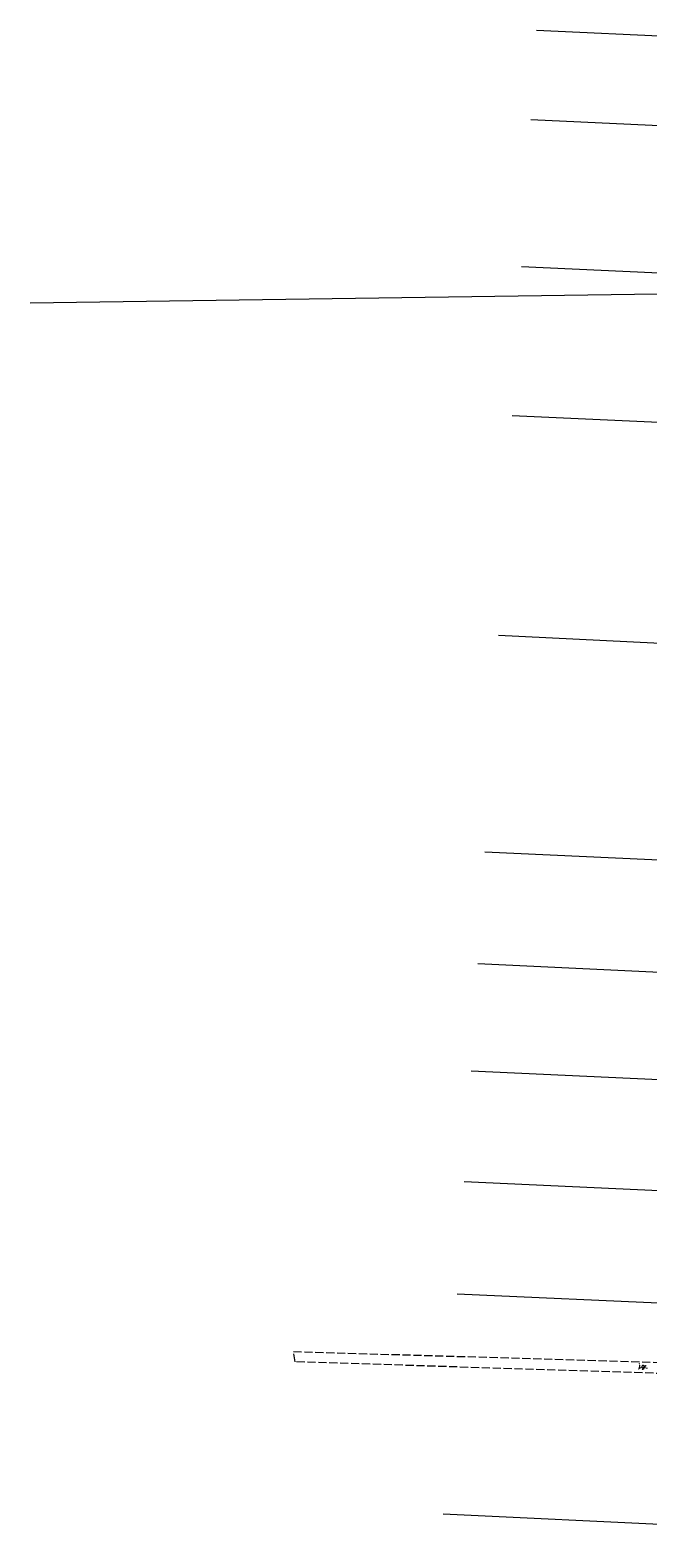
# Model space of a CAD drawing. Header units: metres. Extents: x 7496982 to 7497528, y 5603168 to 5605598.
# Tile 36 of 74: x 7496982 to 7497096, y 5604083 to 5604360. Entities that reach past the tile are written whole.
import ezdxf
from ezdxf.enums import TextEntityAlignment as Align

# ---------------------------------------------------------------- set-up
doc = ezdxf.new("R2010")
doc.units = ezdxf.units.M
doc.header["$MEASUREMENT"] = 0
for name, pattern in [('1', [0]), ('1_SUEP_A', [0]), ('1_SUEP_C', [0]), ('2_OTKJ', [2, 1.5, -0.5]), ('GDE', [0])]:
    doc.linetypes.add(name, pattern=pattern)
for name, color, linetype, lineweight in [('EDZPD_L_0', 3, 'GDE', 18), ('OTK_E_T_0', 7, 'CONTINUOUS', 0), ('OTK_L_0', 7, '2_OTKJ', 18), ('SUEP_L_0', 1, '1_SUEP_A', 18)]:
    doc.layers.add(name, color=color, linetype=linetype, lineweight=lineweight)
doc.styles.get("Standard").update_dxf_attribs({"font": 'Simplex.SHX', "width": 0.75})

msp = doc.modelspace()

# ---------------------------------------------------------------- linework, layer by layer
at = {"layer": 'EDZPD_L_0', "linetype": 'GDE'}
for p, q in [((7497075.168, 5604359.65034), (7497130.02503, 5604357.08508)), ((7497129.28168, 5604340.60206), (7497074.13409, 5604343.16629)), ((7497164.25, 5604312), (7497072.44333, 5604316.2099)), ((7497070.72954, 5604288.88643), (7497162.91, 5604284.75)), ((7497160.91, 5604243.92), (7497068.19671, 5604248.50471)), ((7497065.70426, 5604208.76665), (7497113.04, 5604206.59)), ((7497064.42054, 5604188.29984), (7497158.88, 5604183.83)), ((7497157.04, 5604164.16), (7497063.18013, 5604168.52367)), ((7497058.08173, 5604087.23815), (7497151.3, 5604082.85))]:
    msp.add_line(p, q, dxfattribs=at)
at = {"layer": 'EDZPD_L_0', "linetype": '1'}
for p, q in [((7497155.4113, 5604143.889), (7497061.90477, 5604148.19014)), ((7497060.61817, 5604127.67735), (7497153.8148, 5604123.4515))]:
    msp.add_line(p, q, dxfattribs=at)
at = {"layer": 'OTK_L_0', "linetype": '2_OTKJ'}
for p, q in [((7497030.88838, 5604115.16884), (7497030.59341, 5604117.05666)), ((7497030.59341, 5604117.05666), (7497152.74499, 5604113.45447)), ((7497152.5975, 5604111.27906), (7497030.88838, 5604115.16884))]:
    msp.add_line(p, q, dxfattribs=at)
at = {"layer": 'SUEP_L_0', "linetype": '1_SUEP_C'}
msp.add_line((7497160.0166, 5604312.03888), (7496982.27568, 5604309.5494), dxfattribs=at)

# ---------------------------------------------------------------- texts
at = {"layer": 'OTK_E_T_0', "lineweight": 9, "width": 0.7}
msp.add_text('j.gr.', height=0.75, rotation=356.308614, dxfattribs=at).set_placement((7497094.73225, 5604114.28227), align=Align.MIDDLE)

doc.saveas('drawing.dxf')
